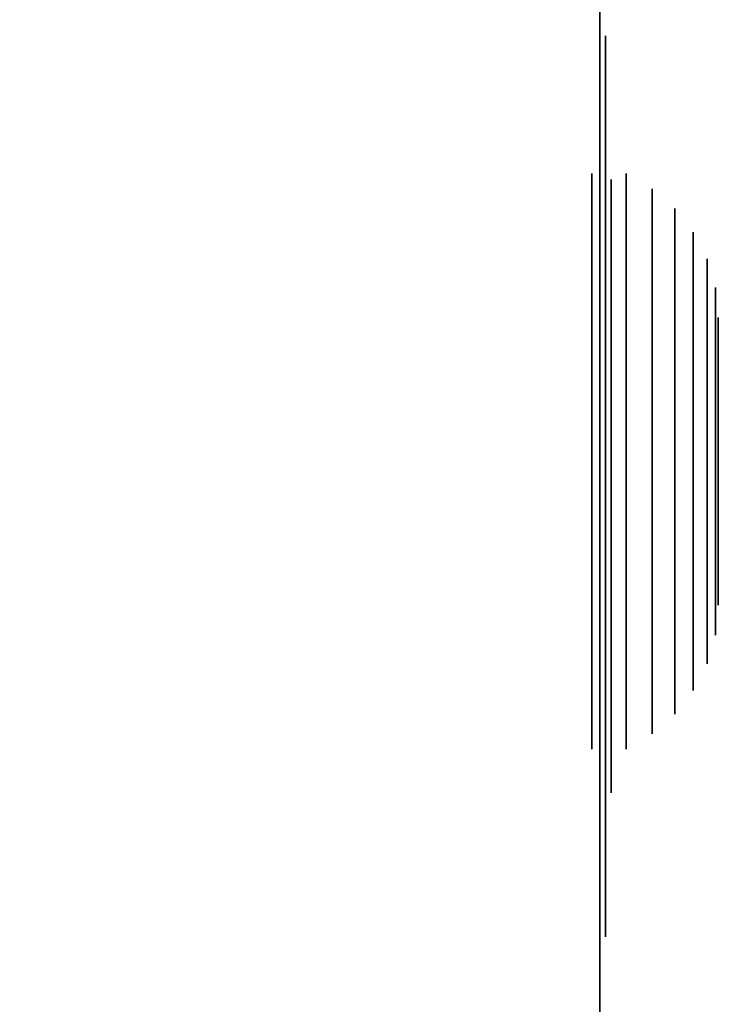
# Model space of a CAD drawing. Header units: millimetres. Extents: x -399 to 408, y -383 to 469.
# Tile 15 of 16: x 348 to 408, y 329 to 414. Entities that reach past the tile are written whole.
import ezdxf

# ---------------------------------------------------------------- set-up
doc = ezdxf.new("R2010")
doc.units = ezdxf.units.MM
doc.layers.add('KF_SEQ_10_B_SPEAKDETAIL', color=250, linetype='Continuous')
doc.layers.add('KF_SEQ_10_B_SPEAKER', color=253, linetype='Continuous')

# ---------------------------------------------------------------- blocks, each defined once
blk = doc.blocks.new('KF_SEQ_10_B')
at = {"layer": 'KF_SEQ_10_B_SPEAKDETAIL', "color": 252}
for points, invisible_edges in [([(398.5, 412.987, -154.992), (398.5, 412.987, -154.992), (398.5, 412.462, -159.367), (398.5, 412.462, -150.617)], 5), ([(398.5, 412.987, 154.992), (398.5, 412.987, 154.992), (398.5, 412.462, 150.617), (398.5, 412.462, 159.367)], 5), ([(398.5, 412.462, -150.617), (398.5, 412.462, -159.367), (398.5, 410.939, -163.505), (398.5, 410.939, -146.48)], 5), ([(398.5, 412.462, 159.367), (398.5, 412.462, 150.617), (398.5, 410.939, 146.48), (398.5, 410.939, 163.505)], 5), ([(398.5, 410.939, -146.48), (398.5, 410.939, -163.505), (398.5, 408.848, -167.393), (398.5, 408.848, -142.592)], 5), ([(398.5, 410.939, 163.505), (398.5, 410.939, 146.48), (398.5, 408.848, 142.592), (398.5, 408.848, 167.393)], 5), ([(398.5, 408.848, -142.592), (398.5, 408.848, -167.393), (398.5, 406.35, -171.033), (398.5, 406.35, -138.951)], 5), ([(398.5, 408.848, 167.393), (398.5, 408.848, 142.592), (398.5, 406.35, 138.951), (398.5, 406.35, 171.033)], 5), ([(398.5, 406.35, -138.951), (398.5, 406.35, -171.033), (398.5, 403.476, -174.384), (398.5, 403.476, -135.6)], 5), ([(398.5, 406.35, 171.033), (398.5, 406.35, 138.951), (398.5, 403.476, 135.6), (398.5, 403.476, 174.384)], 5), ([(398.5, 403.476, -135.6), (398.5, 403.476, -174.384), (398.5, 400.258, -177.407), (398.5, 400.258, -132.578)], 5), ([(398.5, 403.476, 174.384), (398.5, 403.476, 135.6), (398.5, 400.258, 132.578), (398.5, 400.258, 177.407)], 5), ([(398.5, 400.258, -132.578), (398.5, 400.258, -177.407), (398.5, 396.734, -180.066), (398.5, 396.734, -129.919)], 5), ([(398.5, 400.258, 177.407), (398.5, 400.258, 132.578), (398.5, 396.734, 129.919), (398.5, 396.734, 180.066)], 5), ([(398.5, 396.734, -129.919), (398.5, 396.734, -180.066), (398.5, 392.945, -182.331), (398.5, 392.945, -127.654)], 5), ([(398.5, 396.734, 180.066), (398.5, 396.734, 129.919), (398.5, 392.945, 127.654), (398.5, 392.945, 182.331)], 5), ([(398.5, 392.945, -127.654), (398.5, 392.945, -182.331), (398.5, 388.933, -184.175), (398.5, 388.933, -125.81)], 5), ([(398.5, 392.945, 182.331), (398.5, 392.945, 127.654), (398.5, 388.933, 125.81), (398.5, 388.933, 184.175)], 5), ([(398.5, 388.933, -125.81), (398.5, 388.933, -184.175), (398.5, 384.747, -185.577), (398.5, 384.747, -124.408)], 5), ([(398.5, 388.933, 184.175), (398.5, 388.933, 125.81), (398.5, 384.747, 124.408), (398.5, 384.747, 185.577)], 5), ([(398.5, 384.747, -124.408), (398.5, 384.747, -185.577), (398.5, 380.434, -186.521), (398.5, 380.434, -123.464)], 5), ([(398.5, 384.747, 185.577), (398.5, 384.747, 124.408), (398.5, 380.434, 123.464), (398.5, 380.434, 186.521)], 5), ([(398.5, 380.434, -123.464), (398.5, 380.434, -186.521), (398.5, 376.045, -186.995), (398.5, 376.045, -122.989)], 5), ([(398.5, 380.434, 186.521), (398.5, 380.434, 123.464), (398.5, 376.045, 122.989), (398.5, 376.045, 186.995)], 5), ([(398.5, 376.045, -122.989), (398.5, 376.045, -186.995), (398.5, 371.63, -186.995), (398.5, 371.63, -122.989)], 5), ([(398.5, 376.045, 186.995), (398.5, 376.045, 122.989), (398.5, 371.63, 122.989), (398.5, 371.63, 186.995)], 5), ([(398.5, 371.63, -122.989), (398.5, 371.63, -186.995), (398.5, 367.241, -186.521), (398.5, 367.241, -123.464)], 5), ([(398.5, 371.63, 186.995), (398.5, 371.63, 122.989), (398.5, 367.241, 123.464), (398.5, 367.241, 186.521)], 5), ([(398.5, 367.241, -123.464), (398.5, 367.241, -186.521), (398.5, 362.928, -185.577), (398.5, 362.928, -124.408)], 5), ([(398.5, 367.241, 186.521), (398.5, 367.241, 123.464), (398.5, 362.928, 124.408), (398.5, 362.928, 185.577)], 5), ([(398.5, 362.928, -124.408), (398.5, 362.928, -185.577), (398.5, 358.742, -184.175), (398.5, 358.742, -125.81)], 5), ([(398.5, 362.928, 185.577), (398.5, 362.928, 124.408), (398.5, 358.742, 125.81), (398.5, 358.742, 184.175)], 5), ([(398.5, 358.742, -125.81), (398.5, 358.742, -184.175), (398.5, 354.731, -182.331), (398.5, 354.731, -127.654)], 5), ([(398.5, 358.742, 184.175), (398.5, 358.742, 125.81), (398.5, 354.731, 127.654), (398.5, 354.731, 182.331)], 5), ([(398.5, 354.731, -127.654), (398.5, 354.731, -182.331), (398.5, 350.941, -180.066), (398.5, 350.941, -129.919)], 5), ([(398.5, 354.731, 182.331), (398.5, 354.731, 127.654), (398.5, 350.941, 129.919), (398.5, 350.941, 180.066)], 5), ([(398.5, 350.941, -129.919), (398.5, 350.941, -180.066), (398.5, 347.417, -177.407), (398.5, 347.417, -132.578)], 5), ([(398.5, 350.941, 180.066), (398.5, 350.941, 129.919), (398.5, 347.417, 132.578), (398.5, 347.417, 177.407)], 5), ([(398.5, 347.417, -132.578), (398.5, 347.417, -177.407), (398.5, 344.199, -174.384), (398.5, 344.199, -135.6)], 5), ([(398.5, 347.417, 177.407), (398.5, 347.417, 132.578), (398.5, 344.199, 135.6), (398.5, 344.199, 174.384)], 5), ([(398.5, 344.199, -135.6), (398.5, 344.199, -174.384), (398.5, 341.325, -171.033), (398.5, 341.325, -138.951)], 5), ([(398.5, 344.199, 174.384), (398.5, 344.199, 135.6), (398.5, 341.325, 138.951), (398.5, 341.325, 171.033)], 5), ([(398.5, 341.325, -138.951), (398.5, 341.325, -171.033), (398.5, 338.828, -167.393), (398.5, 338.828, -142.592)], 5), ([(398.5, 341.325, 171.033), (398.5, 341.325, 138.951), (398.5, 338.828, 142.592), (398.5, 338.828, 167.393)], 5), ([(398.5, 338.828, -142.592), (398.5, 338.828, -167.393), (398.5, 336.736, -163.505), (398.5, 336.736, -146.48)], 5), ([(398.5, 338.828, 167.393), (398.5, 338.828, 142.592), (398.5, 336.736, 146.48), (398.5, 336.736, 163.505)], 5), ([(398.5, 336.736, -146.48), (398.5, 336.736, -163.505), (398.5, 335.214, -159.367), (398.5, 335.214, -150.617)], 5), ([(398.5, 336.736, 163.505), (398.5, 336.736, 146.48), (398.5, 335.214, 150.617), (398.5, 335.214, 159.367)], 5), ([(398.5, 335.214, -150.617), (398.5, 335.214, -150.617), (398.5, 335.214, -159.367), (398.5, 334.689, -154.992)], 2), ([(398.5, 335.214, 159.367), (398.5, 335.214, 159.367), (398.5, 335.214, 150.617), (398.5, 334.689, 154.992)], 2)]:
    blk.add_3dface(points, dxfattribs=dict(at, invisible_edges=invisible_edges))
at = {"layer": 'KF_SEQ_10_B_SPEAKDETAIL'}
for points, invisible_edges in [([(400.3, 401, 90), (400.3, 399.097, 99.567), (397.3, 399.097, 99.567), (397.3, 401, 90)], 10), ([(400.3, 399.097, 80.433), (400.3, 401, 90), (397.3, 401, 90), (397.3, 399.097, 80.433)], 10), ([(400.3, 401, -90), (400.3, 399.097, -80.433), (397.3, 399.097, -80.433), (397.3, 401, -90)], 10), ([(400.3, 399.097, -99.567), (400.3, 401, -90), (397.3, 401, -90), (397.3, 399.097, -99.567)], 10), ([(399, 400.487, -154.992), (399, 400.487, -154.992), (399, 399.833, -157.737), (399, 399.833, -152.247)], 5), ([(399, 400.487, 154.992), (399, 400.487, 154.992), (399, 399.833, 152.247), (399, 399.833, 157.737)], 5), ([(402.554, 399.688, 90), (402.554, 397.885, 99.065), (400.3, 399.097, 99.567), (400.3, 401, 90)], 10), ([(402.554, 397.885, 80.935), (402.554, 399.688, 90), (400.3, 401, 90), (400.3, 399.097, 80.433)], 10), ([(402.554, 399.688, -90), (402.554, 397.885, -80.935), (400.3, 399.097, -80.433), (400.3, 401, -90)], 10), ([(402.554, 397.885, -99.065), (402.554, 399.688, -90), (400.3, 401, -90), (400.3, 399.097, -99.567)], 10), ([(399, 399.833, -152.247), (399, 399.833, -157.737), (399, 398.539, -160.271), (399, 398.539, -149.714)], 5), ([(399, 399.833, 157.737), (399, 399.833, 152.247), (399, 398.539, 149.714), (399, 398.539, 160.271)], 5), ([(404.521, 397.974, 90), (404.521, 396.302, 98.409), (402.554, 397.885, 99.065), (402.554, 399.688, 90)], 10), ([(404.521, 396.302, 81.591), (404.521, 397.974, 90), (402.554, 399.688, 90), (402.554, 397.885, 80.935)], 10), ([(404.521, 397.974, -90), (404.521, 396.302, -81.591), (402.554, 397.885, -80.935), (402.554, 399.688, -90)], 10), ([(404.521, 396.302, -98.409), (404.521, 397.974, -90), (402.554, 399.688, -90), (402.554, 397.885, -99.065)], 10), ([(400.3, 399.097, 99.567), (400.3, 393.678, 107.678), (397.3, 393.678, 107.678), (397.3, 399.097, 99.567)], 10), ([(400.3, 393.678, 72.322), (400.3, 399.097, 80.433), (397.3, 399.097, 80.433), (397.3, 393.678, 72.322)], 10), ([(400.3, 399.097, -80.433), (400.3, 393.678, -72.322), (397.3, 393.678, -72.322), (397.3, 399.097, -80.433)], 10), ([(400.3, 393.678, -107.678), (400.3, 399.097, -99.567), (397.3, 399.097, -99.567), (397.3, 393.678, -107.678)], 10), ([(402.554, 397.885, 99.065), (402.554, 392.75, 106.75), (400.3, 393.678, 107.678), (400.3, 399.097, 99.567)], 10), ([(402.554, 392.75, 73.25), (402.554, 397.885, 80.935), (400.3, 399.097, 80.433), (400.3, 393.678, 72.322)], 10), ([(402.554, 397.885, -80.935), (402.554, 392.75, -73.25), (400.3, 393.678, -72.322), (400.3, 399.097, -80.433)], 10), ([(402.554, 392.75, -106.75), (402.554, 397.885, -99.065), (400.3, 399.097, -99.567), (400.3, 393.678, -107.678)], 10), ([(399, 398.539, -149.714), (399, 398.539, -160.271), (399, 396.999, -162.663), (399, 396.999, -147.322)], 5), ([(399, 398.539, 160.271), (399, 398.539, 149.714), (399, 396.999, 147.322), (399, 396.999, 162.663)], 5), ([(404.521, 396.302, 98.409), (404.521, 391.538, 105.538), (402.554, 392.75, 106.75), (402.554, 397.885, 99.065)], 10), ([(404.521, 391.538, 74.462), (404.521, 396.302, 81.591), (402.554, 397.885, 80.935), (402.554, 392.75, 73.25)], 10), ([(404.521, 396.302, -81.591), (404.521, 391.538, -74.462), (402.554, 392.75, -73.25), (402.554, 397.885, -80.935)], 10), ([(404.521, 391.538, -105.538), (404.521, 396.302, -98.409), (402.554, 397.885, -99.065), (402.554, 392.75, -106.75)], 10), ([(406.129, 395.92, 90), (406.129, 394.404, 97.623), (404.521, 396.302, 98.409), (404.521, 397.974, 90)], 10), ([(406.129, 394.404, 82.377), (406.129, 395.92, 90), (404.521, 397.974, 90), (404.521, 396.302, 81.591)], 10), ([(406.129, 395.92, -90), (406.129, 394.404, -82.377), (404.521, 396.302, -81.591), (404.521, 397.974, -90)], 10), ([(406.129, 394.404, -97.623), (406.129, 395.92, -90), (404.521, 397.974, -90), (404.521, 396.302, -98.409)], 10), ([(399, 396.999, -147.322), (399, 396.999, -162.663), (399, 395.228, -164.889), (399, 395.228, -145.096)], 5), ([(399, 396.999, 162.663), (399, 396.999, 147.322), (399, 395.228, 145.096), (399, 395.228, 164.889)], 5), ([(406.129, 394.404, 97.623), (406.129, 390.086, 104.086), (404.521, 391.538, 105.538), (404.521, 396.302, 98.409)], 10), ([(406.129, 390.086, 75.914), (406.129, 394.404, 82.377), (404.521, 396.302, 81.591), (404.521, 391.538, 74.462)], 10), ([(406.129, 394.404, -82.377), (406.129, 390.086, -75.914), (404.521, 391.538, -74.462), (404.521, 396.302, -81.591)], 10), ([(406.129, 390.086, -104.086), (406.129, 394.404, -97.623), (404.521, 396.302, -98.409), (404.521, 391.538, -105.538)], 10), ([(407.32, 393.6, 90), (407.32, 392.26, 96.735), (406.129, 394.404, 97.623), (406.129, 395.92, 90)], 10), ([(407.32, 392.26, 83.265), (407.32, 393.6, 90), (406.129, 395.92, 90), (406.129, 394.404, 82.377)], 10), ([(407.32, 393.6, -90), (407.32, 392.26, -83.265), (406.129, 394.404, -82.377), (406.129, 395.92, -90)], 10), ([(407.32, 392.26, -96.735), (407.32, 393.6, -90), (406.129, 395.92, -90), (406.129, 394.404, -97.623)], 10), ([(399, 395.228, -145.096), (399, 395.228, -164.889), (399, 393.243, -166.928), (399, 393.243, -143.057)], 5), ([(399, 395.228, 164.889), (399, 395.228, 145.096), (399, 393.243, 143.057), (399, 393.243, 166.928)], 5), ([(400.3, 393.678, 107.678), (400.3, 385.567, 113.097), (397.3, 385.567, 113.097), (397.3, 393.678, 107.678)], 10), ([(400.3, 385.567, 66.903), (400.3, 393.678, 72.322), (397.3, 393.678, 72.322), (397.3, 385.567, 66.903)], 10), ([(400.3, 393.678, -72.322), (400.3, 385.567, -66.903), (397.3, 385.567, -66.903), (397.3, 393.678, -72.322)], 10), ([(400.3, 385.567, -113.097), (400.3, 393.678, -107.678), (397.3, 393.678, -107.678), (397.3, 385.567, -113.097)], 10), ([(402.554, 392.75, 106.75), (402.554, 385.065, 111.885), (400.3, 385.567, 113.097), (400.3, 393.678, 107.678)], 10), ([(402.554, 385.065, 68.115), (402.554, 392.75, 73.25), (400.3, 393.678, 72.322), (400.3, 385.567, 66.903)], 10), ([(402.554, 392.75, -73.25), (402.554, 385.065, -68.115), (400.3, 385.567, -66.903), (400.3, 393.678, -72.322)], 10), ([(402.554, 385.065, -111.885), (402.554, 392.75, -106.75), (400.3, 393.678, -107.678), (400.3, 385.567, -113.097)], 10), ([(407.32, 392.26, 96.735), (407.32, 388.445, 102.445), (406.129, 390.086, 104.086), (406.129, 394.404, 97.623)], 10), ([(407.32, 388.445, 77.555), (407.32, 392.26, 83.265), (406.129, 394.404, 82.377), (406.129, 390.086, 75.914)], 10), ([(407.32, 392.26, -83.265), (407.32, 388.445, -77.555), (406.129, 390.086, -75.914), (406.129, 394.404, -82.377)], 10), ([(407.32, 388.445, -102.445), (407.32, 392.26, -96.735), (406.129, 394.404, -97.623), (406.129, 390.086, -104.086)], 10), ([(408.053, 391.097, 90), (408.053, 389.948, 95.777), (407.32, 392.26, 96.735), (407.32, 393.6, 90)], 10), ([(408.053, 389.948, 84.223), (408.053, 391.097, 90), (407.32, 393.6, 90), (407.32, 392.26, 83.265)], 10), ([(408.053, 391.097, -90), (408.053, 389.948, -84.223), (407.32, 392.26, -83.265), (407.32, 393.6, -90)], 10), ([(408.053, 389.948, -95.777), (408.053, 391.097, -90), (407.32, 393.6, -90), (407.32, 392.26, -96.735)], 10), ([(399, 393.243, -143.057), (399, 393.243, -166.928), (399, 391.066, -168.758), (399, 391.066, -141.226)], 5), ([(399, 393.243, 166.928), (399, 393.243, 143.057), (399, 391.066, 141.226), (399, 391.066, 168.758)], 5), ([(404.521, 391.538, 105.538), (404.521, 384.409, 110.302), (402.554, 385.065, 111.885), (402.554, 392.75, 106.75)], 10), ([(404.521, 384.409, 69.698), (404.521, 391.538, 74.462), (402.554, 392.75, 73.25), (402.554, 385.065, 68.115)], 10), ([(404.521, 391.538, -74.462), (404.521, 384.409, -69.698), (402.554, 385.065, -68.115), (402.554, 392.75, -73.25)], 10), ([(404.521, 384.409, -110.302), (404.521, 391.538, -105.538), (402.554, 392.75, -106.75), (402.554, 385.065, -111.885)], 10), ([(408.053, 389.948, 95.777), (408.053, 386.675, 100.675), (407.32, 388.445, 102.445), (407.32, 392.26, 96.735)], 10), ([(408.053, 386.675, 79.325), (408.053, 389.948, 84.223), (407.32, 392.26, 83.265), (407.32, 388.445, 77.555)], 10), ([(408.053, 389.948, -84.223), (408.053, 386.675, -79.325), (407.32, 388.445, -77.555), (407.32, 392.26, -83.265)], 10), ([(408.053, 386.675, -100.675), (408.053, 389.948, -95.777), (407.32, 392.26, -96.735), (407.32, 388.445, -102.445)], 10), ([(399, 391.066, -141.226), (399, 391.066, -168.758), (399, 388.716, -170.363), (399, 388.716, -139.622)], 5), ([(399, 391.066, 168.758), (399, 391.066, 141.226), (399, 388.716, 139.622), (399, 388.716, 170.363)], 5), ([(406.129, 390.086, 104.086), (406.129, 383.623, 108.404), (404.521, 384.409, 110.302), (404.521, 391.538, 105.538)], 10), ([(406.129, 383.623, 71.596), (406.129, 390.086, 75.914), (404.521, 391.538, 74.462), (404.521, 384.409, 69.698)], 10), ([(406.129, 390.086, -75.914), (406.129, 383.623, -71.596), (404.521, 384.409, -69.698), (404.521, 391.538, -74.462)], 10), ([(406.129, 383.623, -108.404), (406.129, 390.086, -104.086), (404.521, 391.538, -105.538), (404.521, 384.409, -110.302)], 10), ([(408.3, 388.5, 90), (408.3, 387.548, 94.784), (408.053, 389.948, 95.777), (408.053, 391.097, 90)], 10), ([(408.3, 387.548, 85.216), (408.3, 388.5, 90), (408.053, 391.097, 90), (408.053, 389.948, 84.223)], 10), ([(408.3, 388.5, -90), (408.3, 387.548, -85.216), (408.053, 389.948, -84.223), (408.053, 391.097, -90)], 10), ([(408.3, 387.548, -94.784), (408.3, 388.5, -90), (408.053, 391.097, -90), (408.053, 389.948, -95.777)], 10), ([(407.32, 388.445, 102.445), (407.32, 382.735, 106.26), (406.129, 383.623, 108.404), (406.129, 390.086, 104.086)], 10), ([(407.32, 382.735, 73.74), (407.32, 388.445, 77.555), (406.129, 390.086, 75.914), (406.129, 383.623, 71.596)], 10), ([(407.32, 388.445, -77.555), (407.32, 382.735, -73.74), (406.129, 383.623, -71.596), (406.129, 390.086, -75.914)], 10), ([(407.32, 382.735, -106.26), (407.32, 388.445, -102.445), (406.129, 390.086, -104.086), (406.129, 383.623, -108.404)], 10), ([(408.3, 387.548, 94.784), (408.3, 384.839, 98.839), (408.053, 386.675, 100.675), (408.053, 389.948, 95.777)], 10), ([(408.3, 384.839, 81.161), (408.3, 387.548, 85.216), (408.053, 389.948, 84.223), (408.053, 386.675, 79.325)], 10), ([(408.3, 387.548, -85.216), (408.3, 384.839, -81.161), (408.053, 386.675, -79.325), (408.053, 389.948, -84.223)], 10), ([(408.3, 384.839, -98.839), (408.3, 387.548, -94.784), (408.053, 389.948, -95.777), (408.053, 386.675, -100.675)], 10), ([(399, 388.716, -139.622), (399, 388.716, -170.363), (399, 386.219, -171.725), (399, 386.219, -138.259)], 5), ([(399, 388.716, 170.363), (399, 388.716, 139.622), (399, 386.219, 138.259), (399, 386.219, 171.725)], 5), ([(408.053, 386.675, 100.675), (408.053, 381.777, 103.948), (407.32, 382.735, 106.26), (407.32, 388.445, 102.445)], 10), ([(408.053, 381.777, 76.052), (408.053, 386.675, 79.325), (407.32, 388.445, 77.555), (407.32, 382.735, 73.74)], 10), ([(408.053, 386.675, -79.325), (408.053, 381.777, -76.052), (407.32, 382.735, -73.74), (407.32, 388.445, -77.555)], 10), ([(408.053, 381.777, -103.948), (408.053, 386.675, -100.675), (407.32, 388.445, -102.445), (407.32, 382.735, -106.26)], 10), ([(408.3, 376, 90), (408.3, 387.548, 94.784), (408.3, 388.5, 90)], 11), ([(408.3, 376, 90), (408.3, 388.5, 90), (408.3, 387.548, 85.216)], 11), ([(408.3, 376, -90), (408.3, 387.548, -85.216), (408.3, 388.5, -90)], 11), ([(408.3, 376, -90), (408.3, 388.5, -90), (408.3, 387.548, -94.784)], 11), ([(408.3, 376, 90), (408.3, 384.839, 98.839), (408.3, 387.548, 94.784)], 11), ([(408.3, 376, 90), (408.3, 387.548, 85.216), (408.3, 384.839, 81.161)], 11), ([(408.3, 376, -90), (408.3, 384.839, -81.161), (408.3, 387.548, -85.216)], 11), ([(408.3, 376, -90), (408.3, 387.548, -94.784), (408.3, 384.839, -98.839)], 11), ([(399, 386.219, -138.259), (399, 386.219, -171.725), (399, 383.598, -172.832), (399, 383.598, -137.153)], 5), ([(399, 386.219, 171.725), (399, 386.219, 138.259), (399, 383.598, 137.153), (399, 383.598, 172.832)], 5), ([(408.3, 384.839, 98.839), (408.3, 380.784, 101.548), (408.053, 381.777, 103.948), (408.053, 386.675, 100.675)], 10), ([(408.3, 380.784, 78.452), (408.3, 384.839, 81.161), (408.053, 386.675, 79.325), (408.053, 381.777, 76.052)], 10), ([(408.3, 384.839, -81.161), (408.3, 380.784, -78.452), (408.053, 381.777, -76.052), (408.053, 386.675, -79.325)], 10), ([(408.3, 380.784, -101.548), (408.3, 384.839, -98.839), (408.053, 386.675, -100.675), (408.053, 381.777, -103.948)], 10), ([(400.3, 385.567, 113.097), (400.3, 376, 115), (397.3, 376, 115), (397.3, 385.567, 113.097)], 10), ([(400.3, 376, 65), (400.3, 385.567, 66.903), (397.3, 385.567, 66.903), (397.3, 376, 65)], 10), ([(400.3, 385.567, -66.903), (400.3, 376, -65), (397.3, 376, -65), (397.3, 385.567, -66.903)], 10), ([(400.3, 376, -115), (400.3, 385.567, -113.097), (397.3, 385.567, -113.097), (397.3, 376, -115)], 10), ([(402.554, 385.065, 111.885), (402.554, 376, 113.688), (400.3, 376, 115), (400.3, 385.567, 113.097)], 10), ([(402.554, 376, 66.312), (402.554, 385.065, 68.115), (400.3, 385.567, 66.903), (400.3, 376, 65)], 10), ([(402.554, 385.065, -68.115), (402.554, 376, -66.312), (400.3, 376, -65), (400.3, 385.567, -66.903)], 10), ([(402.554, 376, -113.688), (402.554, 385.065, -111.885), (400.3, 385.567, -113.097), (400.3, 376, -115)], 10), ([(404.521, 384.409, 110.302), (404.521, 376, 111.974), (402.554, 376, 113.688), (402.554, 385.065, 111.885)], 10), ([(404.521, 376, 68.026), (404.521, 384.409, 69.698), (402.554, 385.065, 68.115), (402.554, 376, 66.312)], 10), ([(404.521, 384.409, -69.698), (404.521, 376, -68.026), (402.554, 376, -66.312), (402.554, 385.065, -68.115)], 10), ([(404.521, 376, -111.974), (404.521, 384.409, -110.302), (402.554, 385.065, -111.885), (402.554, 376, -113.688)], 10), ([(406.129, 383.623, 108.404), (406.129, 376, 109.92), (404.521, 376, 111.974), (404.521, 384.409, 110.302)], 10), ([(406.129, 376, 70.08), (406.129, 383.623, 71.596), (404.521, 384.409, 69.698), (404.521, 376, 68.026)], 10), ([(406.129, 383.623, -71.596), (406.129, 376, -70.08), (404.521, 376, -68.026), (404.521, 384.409, -69.698)], 10), ([(406.129, 376, -109.92), (406.129, 383.623, -108.404), (404.521, 384.409, -110.302), (404.521, 376, -111.974)], 10), ([(408.3, 376, 90), (408.3, 380.784, 101.548), (408.3, 384.839, 98.839)], 11), ([(408.3, 376, 90), (408.3, 384.839, 81.161), (408.3, 380.784, 78.452)], 11), ([(408.3, 376, -90), (408.3, 380.784, -78.452), (408.3, 384.839, -81.161)], 11), ([(408.3, 376, -90), (408.3, 384.839, -98.839), (408.3, 380.784, -101.548)], 11), ([(399, 383.598, -137.153), (399, 383.598, -172.832), (399, 380.879, -173.671), (399, 380.879, -136.313)], 5), ([(399, 383.598, 172.832), (399, 383.598, 137.153), (399, 380.879, 136.313), (399, 380.879, 173.671)], 5), ([(407.32, 382.735, 106.26), (407.32, 376, 107.6), (406.129, 376, 109.92), (406.129, 383.623, 108.404)], 10), ([(407.32, 376, 72.4), (407.32, 382.735, 73.74), (406.129, 383.623, 71.596), (406.129, 376, 70.08)], 10), ([(407.32, 382.735, -73.74), (407.32, 376, -72.4), (406.129, 376, -70.08), (406.129, 383.623, -71.596)], 10), ([(407.32, 376, -107.6), (407.32, 382.735, -106.26), (406.129, 383.623, -108.404), (406.129, 376, -109.92)], 10), ([(408.053, 381.777, 103.948), (408.053, 376, 105.097), (407.32, 376, 107.6), (407.32, 382.735, 106.26)], 10), ([(408.053, 376, 74.903), (408.053, 381.777, 76.052), (407.32, 382.735, 73.74), (407.32, 376, 72.4)], 10), ([(408.053, 381.777, -76.052), (408.053, 376, -74.903), (407.32, 376, -72.4), (407.32, 382.735, -73.74)], 10), ([(408.053, 376, -105.097), (408.053, 381.777, -103.948), (407.32, 382.735, -106.26), (407.32, 376, -107.6)], 10), ([(408.3, 380.784, 101.548), (408.3, 376, 102.5), (408.053, 376, 105.097), (408.053, 381.777, 103.948)], 10), ([(408.3, 376, 77.5), (408.3, 380.784, 78.452), (408.053, 381.777, 76.052), (408.053, 376, 74.903)], 10), ([(408.3, 380.784, -78.452), (408.3, 376, -77.5), (408.053, 376, -74.903), (408.053, 381.777, -76.052)], 10), ([(408.3, 376, -102.5), (408.3, 380.784, -101.548), (408.053, 381.777, -103.948), (408.053, 376, -105.097)], 10), ([(399, 380.879, -136.313), (399, 380.879, -173.671), (399, 378.091, -174.236), (399, 378.091, -135.749)], 5), ([(399, 380.879, 173.671), (399, 380.879, 136.313), (399, 378.091, 135.749), (399, 378.091, 174.236)], 5), ([(408.3, 376, 90), (408.3, 376, 102.5), (408.3, 380.784, 101.548)], 11), ([(408.3, 376, 90), (408.3, 380.784, 78.452), (408.3, 376, 77.5)], 11), ([(408.3, 376, -90), (408.3, 376, -77.5), (408.3, 380.784, -78.452)], 11), ([(408.3, 376, -90), (408.3, 380.784, -101.548), (408.3, 376, -102.5)], 11), ([(399, 378.091, -135.749), (399, 378.091, -174.236), (399, 375.26, -174.519), (399, 375.26, -135.465)], 5), ([(399, 378.091, 174.236), (399, 378.091, 135.749), (399, 375.26, 135.465), (399, 375.26, 174.519)], 5), ([(400.3, 376, 115), (400.3, 366.433, 113.097), (397.3, 366.433, 113.097), (397.3, 376, 115)], 10), ([(400.3, 366.433, 66.903), (400.3, 376, 65), (397.3, 376, 65), (397.3, 366.433, 66.903)], 10), ([(400.3, 376, -65), (400.3, 366.433, -66.903), (397.3, 366.433, -66.903), (397.3, 376, -65)], 10), ([(400.3, 366.433, -113.097), (400.3, 376, -115), (397.3, 376, -115), (397.3, 366.433, -113.097)], 10), ([(402.554, 376, 113.688), (402.554, 366.935, 111.885), (400.3, 366.433, 113.097), (400.3, 376, 115)], 10), ([(402.554, 366.935, 68.115), (402.554, 376, 66.312), (400.3, 376, 65), (400.3, 366.433, 66.903)], 10), ([(402.554, 376, -66.312), (402.554, 366.935, -68.115), (400.3, 366.433, -66.903), (400.3, 376, -65)], 10), ([(402.554, 366.935, -111.885), (402.554, 376, -113.688), (400.3, 376, -115), (400.3, 366.433, -113.097)], 10), ([(404.521, 376, 111.974), (404.521, 367.591, 110.302), (402.554, 366.935, 111.885), (402.554, 376, 113.688)], 10), ([(404.521, 367.591, 69.698), (404.521, 376, 68.026), (402.554, 376, 66.312), (402.554, 366.935, 68.115)], 10), ([(404.521, 376, -68.026), (404.521, 367.591, -69.698), (402.554, 366.935, -68.115), (402.554, 376, -66.312)], 10), ([(404.521, 367.591, -110.302), (404.521, 376, -111.974), (402.554, 376, -113.688), (402.554, 366.935, -111.885)], 10), ([(406.129, 376, 109.92), (406.129, 368.377, 108.404), (404.521, 367.591, 110.302), (404.521, 376, 111.974)], 10), ([(406.129, 368.377, 71.596), (406.129, 376, 70.08), (404.521, 376, 68.026), (404.521, 367.591, 69.698)], 10), ([(406.129, 376, -70.08), (406.129, 368.377, -71.596), (404.521, 367.591, -69.698), (404.521, 376, -68.026)], 10), ([(406.129, 368.377, -108.404), (406.129, 376, -109.92), (404.521, 376, -111.974), (404.521, 367.591, -110.302)], 10), ([(407.32, 376, 107.6), (407.32, 369.265, 106.26), (406.129, 368.377, 108.404), (406.129, 376, 109.92)], 10), ([(407.32, 369.265, 73.74), (407.32, 376, 72.4), (406.129, 376, 70.08), (406.129, 368.377, 71.596)], 10), ([(407.32, 376, -72.4), (407.32, 369.265, -73.74), (406.129, 368.377, -71.596), (406.129, 376, -70.08)], 10), ([(407.32, 369.265, -106.26), (407.32, 376, -107.6), (406.129, 376, -109.92), (406.129, 368.377, -108.404)], 10), ([(408.053, 376, 105.097), (408.053, 370.223, 103.948), (407.32, 369.265, 106.26), (407.32, 376, 107.6)], 10), ([(408.053, 370.223, 76.052), (408.053, 376, 74.903), (407.32, 376, 72.4), (407.32, 369.265, 73.74)], 10), ([(408.053, 376, -74.903), (408.053, 370.223, -76.052), (407.32, 369.265, -73.74), (407.32, 376, -72.4)], 10), ([(408.053, 370.223, -103.948), (408.053, 376, -105.097), (407.32, 376, -107.6), (407.32, 369.265, -106.26)], 10), ([(408.3, 376, 102.5), (408.3, 371.216, 101.548), (408.053, 370.223, 103.948), (408.053, 376, 105.097)], 10), ([(408.3, 371.216, 78.452), (408.3, 376, 77.5), (408.053, 376, 74.903), (408.053, 370.223, 76.052)], 10), ([(408.3, 376, -77.5), (408.3, 371.216, -78.452), (408.053, 370.223, -76.052), (408.053, 376, -74.903)], 10), ([(408.3, 371.216, -101.548), (408.3, 376, -102.5), (408.053, 376, -105.097), (408.053, 370.223, -103.948)], 10), ([(408.3, 376, 90), (408.3, 371.216, 101.548), (408.3, 376, 102.5)], 11), ([(408.3, 376, 90), (408.3, 367.161, 98.839), (408.3, 371.216, 101.548)], 11), ([(408.3, 376, 90), (408.3, 364.452, 94.784), (408.3, 367.161, 98.839)], 11), ([(408.3, 376, 90), (408.3, 363.5, 90), (408.3, 364.452, 94.784)], 11), ([(408.3, 376, 90), (408.3, 364.452, 85.216), (408.3, 363.5, 90)], 11), ([(408.3, 376, 90), (408.3, 367.161, 81.161), (408.3, 364.452, 85.216)], 11), ([(408.3, 376, 90), (408.3, 371.216, 78.452), (408.3, 367.161, 81.161)], 11), ([(408.3, 376, 90), (408.3, 376, 77.5), (408.3, 371.216, 78.452)], 11), ([(408.3, 376, -90), (408.3, 371.216, -78.452), (408.3, 376, -77.5)], 11), ([(408.3, 376, -90), (408.3, 367.161, -81.161), (408.3, 371.216, -78.452)], 11), ([(408.3, 376, -90), (408.3, 364.452, -85.216), (408.3, 367.161, -81.161)], 11), ([(408.3, 376, -90), (408.3, 363.5, -90), (408.3, 364.452, -85.216)], 11), ([(408.3, 376, -90), (408.3, 364.452, -94.784), (408.3, 363.5, -90)], 11), ([(408.3, 376, -90), (408.3, 367.161, -98.839), (408.3, 364.452, -94.784)], 11), ([(408.3, 376, -90), (408.3, 371.216, -101.548), (408.3, 367.161, -98.839)], 11), ([(408.3, 376, -90), (408.3, 376, -102.5), (408.3, 371.216, -101.548)], 11), ([(399, 375.26, -135.465), (399, 375.26, -174.519), (399, 372.415, -174.519), (399, 372.415, -135.465)], 5), ([(399, 375.26, 174.519), (399, 375.26, 135.465), (399, 372.415, 135.465), (399, 372.415, 174.519)], 5), ([(399, 372.415, -135.465), (399, 372.415, -174.519), (399, 369.584, -174.236), (399, 369.584, -135.749)], 5), ([(399, 372.415, 174.519), (399, 372.415, 135.465), (399, 369.584, 135.749), (399, 369.584, 174.236)], 5), ([(408.3, 371.216, 101.548), (408.3, 367.161, 98.839), (408.053, 365.325, 100.675), (408.053, 370.223, 103.948)], 10), ([(408.3, 367.161, 81.161), (408.3, 371.216, 78.452), (408.053, 370.223, 76.052), (408.053, 365.325, 79.325)], 10), ([(408.3, 371.216, -78.452), (408.3, 367.161, -81.161), (408.053, 365.325, -79.325), (408.053, 370.223, -76.052)], 10), ([(408.3, 367.161, -98.839), (408.3, 371.216, -101.548), (408.053, 370.223, -103.948), (408.053, 365.325, -100.675)], 10), ([(408.053, 370.223, 103.948), (408.053, 365.325, 100.675), (407.32, 363.555, 102.445), (407.32, 369.265, 106.26)], 10), ([(408.053, 365.325, 79.325), (408.053, 370.223, 76.052), (407.32, 369.265, 73.74), (407.32, 363.555, 77.555)], 10), ([(408.053, 370.223, -76.052), (408.053, 365.325, -79.325), (407.32, 363.555, -77.555), (407.32, 369.265, -73.74)], 10), ([(408.053, 365.325, -100.675), (408.053, 370.223, -103.948), (407.32, 369.265, -106.26), (407.32, 363.555, -102.445)], 10), ([(399, 369.584, -135.749), (399, 369.584, -174.236), (399, 366.796, -173.671), (399, 366.796, -136.313)], 5), ([(399, 369.584, 174.236), (399, 369.584, 135.749), (399, 366.796, 136.313), (399, 366.796, 173.671)], 5), ([(407.32, 369.265, 106.26), (407.32, 363.555, 102.445), (406.129, 361.914, 104.086), (406.129, 368.377, 108.404)], 10), ([(407.32, 363.555, 77.555), (407.32, 369.265, 73.74), (406.129, 368.377, 71.596), (406.129, 361.914, 75.914)], 10), ([(407.32, 369.265, -73.74), (407.32, 363.555, -77.555), (406.129, 361.914, -75.914), (406.129, 368.377, -71.596)], 10), ([(407.32, 363.555, -102.445), (407.32, 369.265, -106.26), (406.129, 368.377, -108.404), (406.129, 361.914, -104.086)], 10), ([(406.129, 368.377, 108.404), (406.129, 361.914, 104.086), (404.521, 360.462, 105.538), (404.521, 367.591, 110.302)], 10), ([(406.129, 361.914, 75.914), (406.129, 368.377, 71.596), (404.521, 367.591, 69.698), (404.521, 360.462, 74.462)], 10), ([(406.129, 368.377, -71.596), (406.129, 361.914, -75.914), (404.521, 360.462, -74.462), (404.521, 367.591, -69.698)], 10), ([(406.129, 361.914, -104.086), (406.129, 368.377, -108.404), (404.521, 367.591, -110.302), (404.521, 360.462, -105.538)], 10), ([(404.521, 367.591, 110.302), (404.521, 360.462, 105.538), (402.554, 359.25, 106.75), (402.554, 366.935, 111.885)], 10), ([(404.521, 360.462, 74.462), (404.521, 367.591, 69.698), (402.554, 366.935, 68.115), (402.554, 359.25, 73.25)], 10), ([(404.521, 367.591, -69.698), (404.521, 360.462, -74.462), (402.554, 359.25, -73.25), (402.554, 366.935, -68.115)], 10), ([(404.521, 360.462, -105.538), (404.521, 367.591, -110.302), (402.554, 366.935, -111.885), (402.554, 359.25, -106.75)], 10), ([(408.3, 367.161, 98.839), (408.3, 364.452, 94.784), (408.053, 362.052, 95.777), (408.053, 365.325, 100.675)], 10), ([(408.3, 364.452, 85.216), (408.3, 367.161, 81.161), (408.053, 365.325, 79.325), (408.053, 362.052, 84.223)], 10), ([(408.3, 367.161, -81.161), (408.3, 364.452, -85.216), (408.053, 362.052, -84.223), (408.053, 365.325, -79.325)], 10), ([(408.3, 364.452, -94.784), (408.3, 367.161, -98.839), (408.053, 365.325, -100.675), (408.053, 362.052, -95.777)], 10), ([(400.3, 366.433, 113.097), (400.3, 358.322, 107.678), (397.3, 358.322, 107.678), (397.3, 366.433, 113.097)], 10), ([(400.3, 358.322, 72.322), (400.3, 366.433, 66.903), (397.3, 366.433, 66.903), (397.3, 358.322, 72.322)], 10), ([(400.3, 366.433, -66.903), (400.3, 358.322, -72.322), (397.3, 358.322, -72.322), (397.3, 366.433, -66.903)], 10), ([(400.3, 358.322, -107.678), (400.3, 366.433, -113.097), (397.3, 366.433, -113.097), (397.3, 358.322, -107.678)], 10), ([(399, 366.796, -136.313), (399, 366.796, -173.671), (399, 364.078, -172.832), (399, 364.078, -137.153)], 5), ([(399, 366.796, 173.671), (399, 366.796, 136.313), (399, 364.078, 137.153), (399, 364.078, 172.832)], 5), ([(402.554, 366.935, 111.885), (402.554, 359.25, 106.75), (400.3, 358.322, 107.678), (400.3, 366.433, 113.097)], 10), ([(402.554, 359.25, 73.25), (402.554, 366.935, 68.115), (400.3, 366.433, 66.903), (400.3, 358.322, 72.322)], 10), ([(402.554, 366.935, -68.115), (402.554, 359.25, -73.25), (400.3, 358.322, -72.322), (400.3, 366.433, -66.903)], 10), ([(402.554, 359.25, -106.75), (402.554, 366.935, -111.885), (400.3, 366.433, -113.097), (400.3, 358.322, -107.678)], 10), ([(408.053, 365.325, 100.675), (408.053, 362.052, 95.777), (407.32, 359.74, 96.735), (407.32, 363.555, 102.445)], 10), ([(408.053, 362.052, 84.223), (408.053, 365.325, 79.325), (407.32, 363.555, 77.555), (407.32, 359.74, 83.265)], 10), ([(408.053, 365.325, -79.325), (408.053, 362.052, -84.223), (407.32, 359.74, -83.265), (407.32, 363.555, -77.555)], 10), ([(408.053, 362.052, -95.777), (408.053, 365.325, -100.675), (407.32, 363.555, -102.445), (407.32, 359.74, -96.735)], 10), ([(399, 364.078, -137.153), (399, 364.078, -172.832), (399, 361.457, -171.725), (399, 361.457, -138.259)], 5), ([(399, 364.078, 172.832), (399, 364.078, 137.153), (399, 361.457, 138.259), (399, 361.457, 171.725)], 5), ([(408.3, 364.452, 94.784), (408.3, 363.5, 90), (408.053, 360.903, 90), (408.053, 362.052, 95.777)], 10), ([(408.3, 363.5, 90), (408.3, 364.452, 85.216), (408.053, 362.052, 84.223), (408.053, 360.903, 90)], 10), ([(408.3, 364.452, -85.216), (408.3, 363.5, -90), (408.053, 360.903, -90), (408.053, 362.052, -84.223)], 10), ([(408.3, 363.5, -90), (408.3, 364.452, -94.784), (408.053, 362.052, -95.777), (408.053, 360.903, -90)], 10), ([(407.32, 363.555, 102.445), (407.32, 359.74, 96.735), (406.129, 357.596, 97.623), (406.129, 361.914, 104.086)], 10), ([(407.32, 359.74, 83.265), (407.32, 363.555, 77.555), (406.129, 361.914, 75.914), (406.129, 357.596, 82.377)], 10), ([(407.32, 363.555, -77.555), (407.32, 359.74, -83.265), (406.129, 357.596, -82.377), (406.129, 361.914, -75.914)], 10), ([(407.32, 359.74, -96.735), (407.32, 363.555, -102.445), (406.129, 361.914, -104.086), (406.129, 357.596, -97.623)], 10), ([(406.129, 361.914, 104.086), (406.129, 357.596, 97.623), (404.521, 355.698, 98.409), (404.521, 360.462, 105.538)], 10), ([(406.129, 357.596, 82.377), (406.129, 361.914, 75.914), (404.521, 360.462, 74.462), (404.521, 355.698, 81.591)], 10), ([(406.129, 361.914, -75.914), (406.129, 357.596, -82.377), (404.521, 355.698, -81.591), (404.521, 360.462, -74.462)], 10), ([(406.129, 357.596, -97.623), (406.129, 361.914, -104.086), (404.521, 360.462, -105.538), (404.521, 355.698, -98.409)], 10), ([(408.053, 362.052, 95.777), (408.053, 360.903, 90), (407.32, 358.4, 90), (407.32, 359.74, 96.735)], 10), ([(408.053, 360.903, 90), (408.053, 362.052, 84.223), (407.32, 359.74, 83.265), (407.32, 358.4, 90)], 10), ([(408.053, 362.052, -84.223), (408.053, 360.903, -90), (407.32, 358.4, -90), (407.32, 359.74, -83.265)], 10), ([(408.053, 360.903, -90), (408.053, 362.052, -95.777), (407.32, 359.74, -96.735), (407.32, 358.4, -90)], 10), ([(399, 361.457, -138.259), (399, 361.457, -171.725), (399, 358.959, -170.363), (399, 358.959, -139.622)], 5), ([(399, 361.457, 171.725), (399, 361.457, 138.259), (399, 358.959, 139.622), (399, 358.959, 170.363)], 5), ([(404.521, 360.462, 105.538), (404.521, 355.698, 98.409), (402.554, 354.115, 99.065), (402.554, 359.25, 106.75)], 10), ([(404.521, 355.698, 81.591), (404.521, 360.462, 74.462), (402.554, 359.25, 73.25), (402.554, 354.115, 80.935)], 10), ([(404.521, 360.462, -74.462), (404.521, 355.698, -81.591), (402.554, 354.115, -80.935), (402.554, 359.25, -73.25)], 10), ([(404.521, 355.698, -98.409), (404.521, 360.462, -105.538), (402.554, 359.25, -106.75), (402.554, 354.115, -99.065)], 10), ([(407.32, 359.74, 96.735), (407.32, 358.4, 90), (406.129, 356.08, 90), (406.129, 357.596, 97.623)], 10), ([(407.32, 358.4, 90), (407.32, 359.74, 83.265), (406.129, 357.596, 82.377), (406.129, 356.08, 90)], 10), ([(407.32, 359.74, -83.265), (407.32, 358.4, -90), (406.129, 356.08, -90), (406.129, 357.596, -82.377)], 10), ([(407.32, 358.4, -90), (407.32, 359.74, -96.735), (406.129, 357.596, -97.623), (406.129, 356.08, -90)], 10), ([(399, 358.959, -139.622), (399, 358.959, -170.363), (399, 356.61, -168.758), (399, 356.61, -141.226)], 5), ([(399, 358.959, 170.363), (399, 358.959, 139.622), (399, 356.61, 141.226), (399, 356.61, 168.758)], 5), ([(402.554, 359.25, 106.75), (402.554, 354.115, 99.065), (400.3, 352.903, 99.567), (400.3, 358.322, 107.678)], 10), ([(402.554, 354.115, 80.935), (402.554, 359.25, 73.25), (400.3, 358.322, 72.322), (400.3, 352.903, 80.433)], 10), ([(402.554, 359.25, -73.25), (402.554, 354.115, -80.935), (400.3, 352.903, -80.433), (400.3, 358.322, -72.322)], 10), ([(402.554, 354.115, -99.065), (402.554, 359.25, -106.75), (400.3, 358.322, -107.678), (400.3, 352.903, -99.567)], 10), ([(400.3, 358.322, 107.678), (400.3, 352.903, 99.567), (397.3, 352.903, 99.567), (397.3, 358.322, 107.678)], 10), ([(400.3, 352.903, 80.433), (400.3, 358.322, 72.322), (397.3, 358.322, 72.322), (397.3, 352.903, 80.433)], 10), ([(400.3, 358.322, -72.322), (400.3, 352.903, -80.433), (397.3, 352.903, -80.433), (397.3, 358.322, -72.322)], 10), ([(400.3, 352.903, -99.567), (400.3, 358.322, -107.678), (397.3, 358.322, -107.678), (397.3, 352.903, -99.567)], 10), ([(406.129, 357.596, 97.623), (406.129, 356.08, 90), (404.521, 354.026, 90), (404.521, 355.698, 98.409)], 10), ([(406.129, 356.08, 90), (406.129, 357.596, 82.377), (404.521, 355.698, 81.591), (404.521, 354.026, 90)], 10), ([(406.129, 357.596, -82.377), (406.129, 356.08, -90), (404.521, 354.026, -90), (404.521, 355.698, -81.591)], 10), ([(406.129, 356.08, -90), (406.129, 357.596, -97.623), (404.521, 355.698, -98.409), (404.521, 354.026, -90)], 10), ([(399, 356.61, -141.226), (399, 356.61, -168.758), (399, 354.432, -166.928), (399, 354.432, -143.057)], 5), ([(399, 356.61, 168.758), (399, 356.61, 141.226), (399, 354.432, 143.057), (399, 354.432, 166.928)], 5), ([(404.521, 355.698, 98.409), (404.521, 354.026, 90), (402.554, 352.312, 90), (402.554, 354.115, 99.065)], 10), ([(404.521, 354.026, 90), (404.521, 355.698, 81.591), (402.554, 354.115, 80.935), (402.554, 352.312, 90)], 10), ([(404.521, 355.698, -81.591), (404.521, 354.026, -90), (402.554, 352.312, -90), (402.554, 354.115, -80.935)], 10), ([(404.521, 354.026, -90), (404.521, 355.698, -98.409), (402.554, 354.115, -99.065), (402.554, 352.312, -90)], 10), ([(399, 354.432, -143.057), (399, 354.432, -166.928), (399, 352.448, -164.889), (399, 352.448, -145.096)], 5), ([(399, 354.432, 166.928), (399, 354.432, 143.057), (399, 352.448, 145.096), (399, 352.448, 164.889)], 5), ([(402.554, 354.115, 99.065), (402.554, 352.312, 90), (400.3, 351, 90), (400.3, 352.903, 99.567)], 10), ([(402.554, 352.312, 90), (402.554, 354.115, 80.935), (400.3, 352.903, 80.433), (400.3, 351, 90)], 10), ([(402.554, 354.115, -80.935), (402.554, 352.312, -90), (400.3, 351, -90), (400.3, 352.903, -80.433)], 10), ([(402.554, 352.312, -90), (402.554, 354.115, -99.065), (400.3, 352.903, -99.567), (400.3, 351, -90)], 10), ([(400.3, 352.903, 99.567), (400.3, 351, 90), (397.3, 351, 90), (397.3, 352.903, 99.567)], 10), ([(400.3, 351, 90), (400.3, 352.903, 80.433), (397.3, 352.903, 80.433), (397.3, 351, 90)], 10), ([(400.3, 352.903, -80.433), (400.3, 351, -90), (397.3, 351, -90), (397.3, 352.903, -80.433)], 10), ([(400.3, 351, -90), (400.3, 352.903, -99.567), (397.3, 352.903, -99.567), (397.3, 351, -90)], 10), ([(399, 352.448, -145.096), (399, 352.448, -164.889), (399, 350.677, -162.663), (399, 350.677, -147.322)], 5), ([(399, 352.448, 164.889), (399, 352.448, 145.096), (399, 350.677, 147.322), (399, 350.677, 162.663)], 5), ([(399, 350.677, -147.322), (399, 350.677, -162.663), (399, 349.136, -160.271), (399, 349.136, -149.714)], 5), ([(399, 350.677, 162.663), (399, 350.677, 147.322), (399, 349.136, 149.714), (399, 349.136, 160.271)], 5), ([(399, 349.136, -149.714), (399, 349.136, -160.271), (399, 347.842, -157.737), (399, 347.842, -152.247)], 5), ([(399, 349.136, 160.271), (399, 349.136, 149.714), (399, 347.842, 152.247), (399, 347.842, 157.737)], 5), ([(399, 347.842, -152.247), (399, 347.842, -152.247), (399, 347.842, -157.737), (399, 347.189, -154.992)], 2), ([(399, 347.842, 157.737), (399, 347.842, 157.737), (399, 347.842, 152.247), (399, 347.189, 154.992)], 2)]:
    blk.add_3dface(points, dxfattribs=dict(at, invisible_edges=invisible_edges))
at = {"layer": 'KF_SEQ_10_B_SPEAKER'}
for points, invisible_edges in [([(-398, 418, 235), (-398, -332, 235), (398, -332, 235), (398, 418, 235)], 10), ([(-398, 418, -235), (-398, -332, -235), (398, -332, -235), (398, 418, -235)], 10), ([(398, 418, 235), (377.7, 418, 235), (377.7, -332, 235), (398, -332, 235)], 2), ([(398, 418, -235), (377.7, 418, -235), (377.7, -332, -235), (398, -332, -235)], 2)]:
    blk.add_3dface(points, dxfattribs=dict(at, invisible_edges=invisible_edges))
blk.add_3dface([(398, -332, 235), (398, -332, -235), (398, 418, -235), (398, 418, 235)], dxfattribs=at)

msp = doc.modelspace()

# ---------------------------------------------------------------- block references
at = {"layer": 'KF_SEQ_10_B_SPEAKER'}
msp.add_blockref('KF_SEQ_10_B', (0, 0), dxfattribs=at)

doc.saveas('drawing.dxf')
